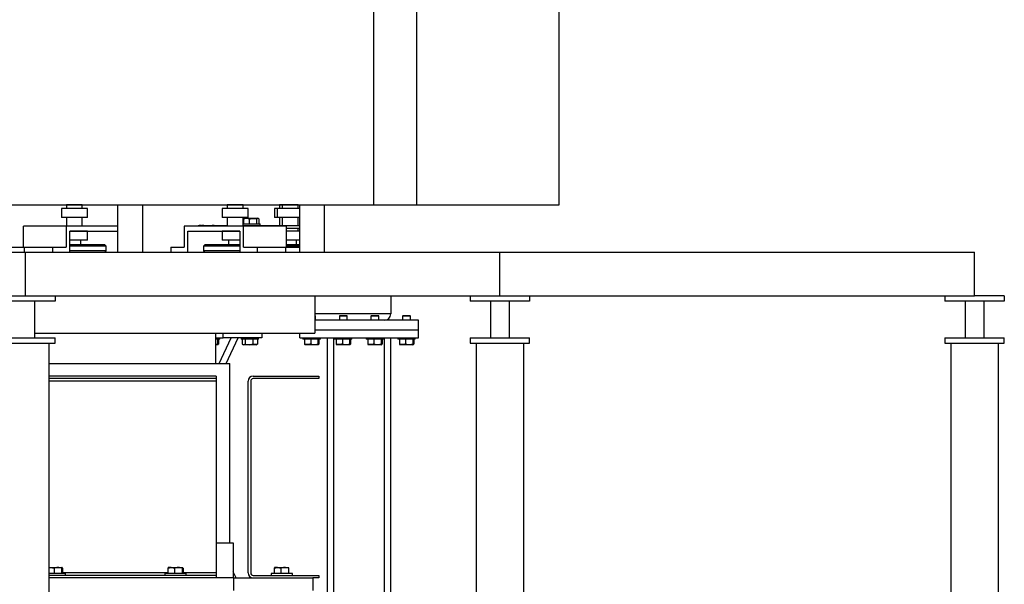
# Model space of a CAD drawing. Header units: millimetres. Extents: x 0 to 844, y 0 to 663.
# Tile 86 of 87: x 623 to 685, y 549 to 584. Entities that reach past the tile are written whole.
import ezdxf

# ---------------------------------------------------------------- set-up
doc = ezdxf.new("R2010")
doc.units = ezdxf.units.MM
doc.layers.add('TRAIT-FORT', color=4, linetype='Continuous', lineweight=25)

msp = doc.modelspace()

# ---------------------------------------------------------------- linework, layer by layer
at = {"layer": 'TRAIT-FORT', "color": 4, "linetype": 'Continuous', "lineweight": 25}
for p, q in [((645.3052, 572.6917), (645.3052, 662.6917)), ((648.0342, 572.6917), (648.0342, 662.6917)), ((657.0192, 572.6917), (657.0192, 662.6917)), ((576.9081, 572.6917), (645.3052, 572.6917)), ((625.8851, 572.686), (625.8851, 572.4531)), ((626.3842, 572.686), (625.8851, 572.686)), ((626.8832, 572.686), (626.3842, 572.686)), ((626.8832, 572.4531), (626.8832, 572.686)), ((629.1133, 572.6917), (629.1133, 569.6917)), ((630.7008, 569.6917), (630.7008, 572.6917)), ((636.0451, 572.686), (636.0451, 572.4531)), ((636.5442, 572.686), (636.0451, 572.686)), ((637.0432, 572.686), (636.5442, 572.686)), ((637.0432, 572.4531), (637.0432, 572.686)), ((639.3441, 572.686), (639.3441, 572.4531)), ((639.5178, 572.686), (639.3441, 572.686)), ((639.5178, 572.686), (639.5178, 572.4531)), ((640.5159, 572.686), (639.5178, 572.686)), ((640.5159, 572.4531), (640.5159, 572.686)), ((640.6068, 572.6917), (640.6068, 569.6917)), ((642.1943, 569.6917), (642.1943, 572.6917)), ((645.3052, 572.6917), (648.0342, 572.6917)), ((648.0342, 572.6917), (657.0192, 572.6917)), ((625.5678, 572.4531), (625.5678, 571.8875)), ((626.3842, 572.4531), (625.5678, 572.4531)), ((627.2005, 572.4531), (626.3842, 572.4531)), ((627.2005, 571.8875), (627.2005, 572.4531)), ((635.7278, 572.4531), (635.7278, 571.8875)), ((636.5442, 572.4531), (635.7278, 572.4531)), ((637.3605, 572.4531), (636.5442, 572.4531)), ((637.3605, 571.8875), (637.3605, 572.4531)), ((639.0268, 572.4531), (639.0268, 571.8875)), ((639.2005, 572.4531), (639.0268, 572.4531)), ((639.2005, 572.4531), (639.2005, 571.8875)), ((640.6068, 572.4531), (639.2005, 572.4531)), ((623.1679, 570.0092), (623.1679, 571.3427)), ((625.8619, 571.3427), (623.1679, 571.3427)), ((626.3842, 571.8875), (625.5678, 571.8875)), ((625.8619, 571.3427), (625.8619, 570.0092)), ((629.1133, 571.3427), (625.8619, 571.3427)), ((625.8851, 571.8875), (625.8851, 571.3427)), ((627.2005, 571.8875), (626.3842, 571.8875)), ((626.8832, 571.3427), (626.8832, 571.8875)), ((633.3279, 571.3427), (633.3279, 570.0092)), ((637.0664, 571.3427), (633.3279, 571.3427)), ((634.3961, 571.3917), (634.5671, 571.3917)), ((634.5671, 571.3917), (635.2125, 571.3917)), ((635.2125, 571.3917), (636.0451, 571.3917)), ((636.5442, 571.8875), (635.7278, 571.8875)), ((636.0451, 571.8875), (636.0451, 571.3427)), ((637.3605, 571.8875), (636.5442, 571.8875)), ((637.0432, 571.3427), (637.0432, 571.8875)), ((637.0432, 571.8417), (637.1717, 571.8417)), ((637.08, 571.7915), (637.0432, 571.8161)), ((637.0432, 571.4917), (637.9418, 571.4917)), ((637.0432, 571.3917), (640.6068, 571.3917)), ((637.0664, 570.0092), (637.0664, 571.3427)), ((639.7605, 571.3427), (637.0664, 571.3427)), ((637.08, 571.7915), (637.1054, 571.7973)), ((637.08, 571.4917), (637.08, 571.7915)), ((637.0994, 571.4917), (637.0994, 571.7915)), ((637.1717, 571.8417), (637.1335, 571.8197)), ((637.1717, 571.8417), (637.9637, 571.8417)), ((637.4408, 571.4917), (637.4408, 571.7915)), ((637.9168, 571.4917), (637.9168, 571.7915)), ((637.9418, 571.4917), (638.1254, 571.4917)), ((637.9637, 571.8417), (637.9792, 571.8417)), ((638.0174, 571.8197), (637.9792, 571.8417)), ((638.0514, 571.4917), (638.0514, 571.7915)), ((638.1254, 571.3917), (638.1254, 571.4917)), ((639.2005, 571.8875), (639.0268, 571.8875)), ((640.6068, 571.8875), (639.2005, 571.8875)), ((639.3441, 571.8875), (639.3441, 571.3917)), ((639.5178, 571.8875), (639.5178, 571.3917)), ((639.7605, 571.3427), (639.7605, 570.0092)), ((640.5159, 571.3917), (640.5159, 571.8875)), ((626.0864, 571.0252), (629.1133, 571.0252)), ((626.0864, 569.6917), (626.0864, 571.0252)), ((626.3842, 571.0225), (626.0864, 571.0225)), ((627.2005, 571.0225), (626.3842, 571.0225)), ((626.8832, 571.0225), (626.8832, 571.0252)), ((627.2005, 570.4569), (627.2005, 571.0225)), ((633.5524, 571.0252), (636.8419, 571.0252)), ((633.5524, 569.6917), (633.5524, 571.0252)), ((635.7278, 571.0225), (635.7278, 570.4569)), ((636.5442, 571.0225), (635.7278, 571.0225)), ((636.0451, 571.0252), (636.0451, 571.0225)), ((636.8419, 571.0225), (636.5442, 571.0225)), ((636.8419, 571.0252), (636.8419, 569.6917)), ((640.6068, 571.1917), (639.7605, 571.1917)), ((640.6068, 571.0225), (639.7605, 571.0225)), ((640.5159, 571.0225), (640.5159, 571.1917)), ((626.3842, 570.4569), (626.0864, 570.4569)), ((626.3842, 570.1575), (626.0864, 570.1575)), ((626.3842, 570.0777), (626.0864, 570.0777)), ((627.2005, 570.4569), (626.3842, 570.4569)), ((628.3005, 570.1575), (626.3842, 570.1575)), ((628.3804, 570.0777), (626.3842, 570.0777)), ((626.7967, 570.1575), (626.7967, 570.4569)), ((628.3804, 570.0777), (628.3005, 570.1575)), ((628.3804, 569.7716), (628.3804, 570.0777)), ((634.6278, 570.1575), (634.548, 570.0777)), ((634.548, 570.0777), (634.548, 569.7716)), ((636.5442, 570.0777), (634.548, 570.0777)), ((636.5442, 570.1575), (634.6278, 570.1575)), ((636.5442, 570.4569), (635.7278, 570.4569)), ((636.1316, 570.4569), (636.1316, 570.1575)), ((636.8419, 570.4569), (636.5442, 570.4569)), ((636.8419, 570.1575), (636.5442, 570.1575)), ((636.8419, 570.0777), (636.5442, 570.0777)), ((640.6068, 570.4569), (639.7605, 570.4569)), ((640.6068, 570.1575), (639.7605, 570.1575)), ((640.6068, 570.0777), (639.7605, 570.0777)), ((640.4294, 570.1575), (640.4294, 570.4569)), ((579.9014, 569.6917), (629.1133, 569.6917)), ((593.281, 569.6917), (623.281, 569.6917)), ((622.3071, 570.0092), (623.2052, 570.0092)), ((623.2052, 570.0092), (623.2052, 569.6917)), ((623.2052, 570.0092), (625.0012, 570.0092)), ((623.281, 566.9417), (623.281, 569.6917)), ((623.281, 569.6917), (653.281, 569.6917)), ((623.281, 566.9417), (623.281, 569.6917)), ((625.0012, 570.0092), (625.0012, 569.6917)), ((625.0012, 570.0092), (625.8619, 570.0092)), ((626.3842, 569.7716), (626.0864, 569.7716)), ((628.3804, 569.7716), (626.3842, 569.7716)), ((628.3005, 569.6917), (628.3804, 569.7716)), ((630.7008, 569.6917), (640.6068, 569.6917)), ((632.4671, 570.0092), (632.4671, 569.6917)), ((632.4671, 570.0092), (633.3279, 570.0092)), ((634.548, 569.7716), (634.6278, 569.6917)), ((636.5442, 569.7716), (634.548, 569.7716)), ((636.8419, 569.7716), (636.5442, 569.7716)), ((637.0664, 570.0092), (637.9271, 570.0092)), ((637.9271, 570.0092), (637.9271, 569.6917)), ((637.9271, 570.0092), (639.7232, 570.0092)), ((639.7232, 570.0092), (639.7232, 569.6917)), ((639.7232, 570.0092), (640.6068, 570.0092)), ((642.1943, 569.6917), (646.8773, 569.6917)), ((646.8773, 569.6917), (646.8773, 569.6917)), ((653.281, 566.9417), (653.281, 569.6917)), ((653.281, 566.9417), (653.281, 569.6917)), ((653.281, 569.6917), (683.281, 569.6917)), ((683.281, 566.9417), (683.281, 569.6917)), ((593.281, 566.9417), (623.281, 566.9417)), ((623.281, 566.9417), (653.281, 566.9417)), ((625.156, 566.9417), (625.156, 566.5917)), ((641.5861, 566.9417), (641.5861, 564.5736)), ((646.3773, 566.9417), (646.3773, 565.7917)), ((651.406, 566.9417), (651.406, 566.5917)), ((653.281, 566.9417), (683.281, 566.9417)), ((655.156, 566.9417), (655.156, 566.5917)), ((681.406, 566.9417), (681.406, 566.5917)), ((685.156, 566.9417), (683.281, 566.9417)), ((685.156, 566.9417), (685.156, 566.5917)), ((625.156, 566.5917), (621.406, 566.5917)), ((623.881, 564.2917), (623.881, 566.5917)), ((655.156, 566.5917), (651.406, 566.5917)), ((652.681, 566.5917), (652.681, 564.2917)), ((653.881, 564.2917), (653.881, 566.5917)), ((685.156, 566.5917), (681.406, 566.5917)), ((682.681, 566.5917), (682.681, 564.2917)), ((683.881, 564.2917), (683.881, 566.5917)), ((646.3773, 565.7917), (641.5861, 565.7917)), ((641.5861, 565.6917), (641.5923, 565.6917)), ((641.6273, 565.6567), (641.5923, 565.6917)), ((643.1623, 565.6917), (643.1273, 565.6567)), ((643.1623, 565.6917), (643.5907, 565.6917)), ((643.5907, 565.6917), (643.5923, 565.6917)), ((643.6273, 565.6567), (643.5923, 565.6917)), ((645.1623, 565.6917), (645.1273, 565.6567)), ((645.1623, 565.6917), (645.5907, 565.6917)), ((645.5907, 565.6917), (645.5923, 565.6917)), ((645.6273, 565.6567), (645.5923, 565.6917)), ((647.1623, 565.6917), (647.1273, 565.6567)), ((647.1623, 565.6917), (647.5907, 565.6917)), ((647.5907, 565.6917), (647.5923, 565.6917)), ((647.6273, 565.6567), (647.5923, 565.6917)), ((641.6273, 565.6567), (641.5861, 565.6567)), ((648.1273, 565.3917), (641.5861, 565.3917)), ((641.6273, 565.3917), (641.6273, 565.6567)), ((643.1273, 565.6567), (643.1273, 565.3917)), ((643.6273, 565.6567), (643.1273, 565.6567)), ((643.6273, 565.3917), (643.6273, 565.6567)), ((645.1273, 565.6567), (645.1273, 565.3917)), ((645.6273, 565.6567), (645.1273, 565.6567)), ((645.6273, 565.3917), (645.6273, 565.6567)), ((646.0273, 565.3917), (646.0273, 565.3949)), ((647.1273, 565.6567), (647.1273, 565.3917)), ((647.6273, 565.6567), (647.1273, 565.6567)), ((647.6273, 565.3917), (647.6273, 565.6567)), ((648.1273, 564.7917), (648.1273, 565.3917)), ((623.881, 564.5736), (641.5861, 564.5736)), ((635.3123, 562.6686), (635.3123, 564.5736)), ((635.7773, 564.2917), (635.7773, 564.5736)), ((638.2273, 564.5736), (638.2273, 564.2917)), ((640.6273, 564.2917), (640.6273, 564.5736)), ((641.5861, 564.7917), (648.1273, 564.7917)), ((648.1273, 564.2917), (648.1273, 564.7917)), ((621.406, 564.2917), (625.156, 564.2917)), ((621.406, 563.9417), (625.156, 563.9417)), ((624.781, 519.7917), (624.781, 563.9417)), ((625.156, 563.9417), (625.156, 564.2917)), ((635.3123, 564.2917), (635.7773, 564.2917)), ((635.5773, 564.1917), (635.3123, 564.1917)), ((635.431, 563.8417), (635.3123, 563.8417)), ((635.4187, 564.1917), (635.4187, 563.892)), ((635.431, 563.8417), (635.4555, 563.8559)), ((635.4793, 564.1917), (635.4793, 563.892)), ((635.5417, 562.6686), (636.2871, 564.2917)), ((635.5773, 564.1917), (635.5773, 564.2917)), ((638.2273, 564.2917), (635.7773, 564.2917)), ((635.9818, 562.6686), (636.7273, 564.2917)), ((636.9273, 564.2917), (636.9273, 564.1917)), ((637.6879, 564.1917), (636.9273, 564.1917)), ((636.9903, 564.1917), (636.9903, 563.892)), ((637.0149, 563.8756), (637.0735, 563.8417)), ((637.4274, 563.8417), (637.0735, 563.8417)), ((637.1813, 564.1917), (637.1813, 563.892)), ((637.881, 563.8417), (637.4274, 563.8417)), ((637.6683, 564.1917), (637.6683, 563.892)), ((638.0273, 564.1917), (637.6879, 564.1917)), ((637.881, 563.8417), (637.9396, 563.8756)), ((637.9643, 563.892), (637.9386, 563.8772)), ((637.9643, 564.1917), (637.9643, 563.892)), ((638.0273, 564.1917), (638.0273, 564.2917)), ((640.6273, 564.2917), (648.1273, 564.2917)), ((640.8273, 564.2917), (640.8273, 564.1917)), ((641.9273, 564.1917), (640.8273, 564.1917)), ((640.9256, 564.1917), (640.9256, 563.892)), ((640.9491, 563.8558), (640.9735, 563.8417)), ((641.781, 563.8417), (640.9735, 563.8417)), ((641.3176, 564.1917), (641.3176, 563.892)), ((641.7693, 564.1917), (641.7693, 563.892)), ((641.781, 563.8417), (641.8054, 563.8558)), ((641.829, 564.1917), (641.829, 563.892)), ((641.9273, 564.1917), (641.9273, 564.2917)), ((642.3773, 541.2917), (642.3773, 564.2917)), ((642.7773, 524.7917), (642.7773, 564.2917)), ((642.8273, 564.2917), (642.8273, 564.1917)), ((643.9273, 564.1917), (642.8273, 564.1917)), ((642.9256, 564.1917), (642.9256, 563.892)), ((642.9491, 563.8558), (642.9735, 563.8417)), ((643.781, 563.8417), (642.9735, 563.8417)), ((643.3176, 564.1917), (643.3176, 563.892)), ((643.7693, 564.1917), (643.7693, 563.892)), ((643.781, 563.8417), (643.8054, 563.8558)), ((643.829, 564.1917), (643.829, 563.892)), ((643.9273, 564.1917), (643.9273, 564.2917)), ((644.8273, 564.2917), (644.8273, 564.1917)), ((645.9273, 564.1917), (644.8273, 564.1917)), ((644.9256, 564.1917), (644.9256, 563.892)), ((644.9491, 563.8558), (644.9735, 563.8417)), ((645.781, 563.8417), (644.9735, 563.8417)), ((645.3176, 564.1917), (645.3176, 563.892)), ((645.7693, 564.1917), (645.7693, 563.892)), ((645.781, 563.8417), (645.8054, 563.8558)), ((645.829, 564.1917), (645.829, 563.892)), ((645.9273, 564.1917), (645.9273, 564.2917)), ((645.9773, 524.7917), (645.9773, 564.2917)), ((646.3773, 524.7917), (646.3773, 564.2917)), ((646.8273, 564.2917), (646.8273, 564.1917)), ((647.9273, 564.1917), (646.8273, 564.1917)), ((646.9256, 564.1917), (646.9256, 563.892)), ((646.9491, 563.8558), (646.9735, 563.8417)), ((647.781, 563.8417), (646.9735, 563.8417)), ((647.3176, 564.1917), (647.3176, 563.892)), ((647.7693, 564.1917), (647.7693, 563.892)), ((647.781, 563.8417), (647.8054, 563.8558)), ((647.829, 564.1917), (647.829, 563.892)), ((647.9273, 564.1917), (647.9273, 564.2917)), ((651.406, 564.2917), (651.406, 563.9417)), ((651.406, 564.2917), (655.156, 564.2917)), ((651.406, 563.9417), (655.156, 563.9417)), ((651.406, 563.9417), (651.5969, 563.9417)), ((651.781, 563.9417), (651.781, 519.7917)), ((654.781, 519.7917), (654.781, 563.9417)), ((655.156, 563.9417), (655.156, 564.2917)), ((681.406, 564.2917), (681.406, 563.9417)), ((681.406, 564.2917), (685.156, 564.2917)), ((681.406, 563.9417), (685.156, 563.9417)), ((681.406, 563.9417), (685.156, 563.9417)), ((681.781, 563.9417), (681.781, 519.7917)), ((684.781, 519.7917), (684.781, 563.9417)), ((685.156, 563.9417), (685.156, 564.2917)), ((624.781, 562.6686), (636.2013, 562.6686)), ((636.2013, 551.3402), (636.2013, 562.6686)), ((635.3377, 561.8685), (624.781, 561.8685)), ((635.3377, 561.7092), (624.781, 561.7092)), ((635.3377, 561.5498), (624.781, 561.5498)), ((635.3377, 561.8685), (635.3377, 561.7092)), ((635.3377, 561.7092), (635.3377, 561.5498)), ((635.3377, 561.5498), (635.3377, 549.4365)), ((637.3648, 549.4365), (637.3648, 561.5498)), ((637.5242, 561.5498), (637.5242, 549.4365)), ((637.6835, 561.8685), (641.8275, 561.8685)), ((641.8275, 561.7092), (637.6835, 561.7092)), ((641.8275, 561.8685), (641.8275, 561.7092)), ((635.3377, 551.3402), (636.4235, 551.3402)), ((636.4235, 551.3402), (636.4235, 549.1177)), ((624.781, 549.7661), (624.8877, 549.7771)), ((624.781, 549.7771), (624.8877, 549.7771)), ((624.8877, 549.7771), (625.3353, 549.7771)), ((625.0979, 549.7369), (625.0979, 549.4021)), ((625.3353, 549.7771), (625.5998, 549.7771)), ((625.5726, 549.7369), (625.5726, 549.4021)), ((625.6048, 549.7757), (625.6023, 549.7771)), ((625.627, 549.7369), (625.627, 549.4021)), ((632.2976, 549.7369), (632.2976, 549.4021)), ((632.3223, 549.7771), (632.3198, 549.7757)), ((632.5077, 549.7771), (632.3224, 549.7771)), ((632.5077, 549.7771), (632.9553, 549.7771)), ((632.7179, 549.7369), (632.7179, 549.4021)), ((632.9553, 549.7771), (633.2198, 549.7771)), ((633.1926, 549.7369), (633.1926, 549.4021)), ((633.2248, 549.7757), (633.2223, 549.7771)), ((633.247, 549.7369), (633.247, 549.4021)), ((639.0126, 549.7369), (639.0126, 549.4021)), ((639.0373, 549.7771), (639.0348, 549.7757)), ((639.2227, 549.7771), (639.0374, 549.7771)), ((639.2227, 549.7771), (639.6703, 549.7771)), ((639.4329, 549.7369), (639.4329, 549.4021)), ((639.6703, 549.7771), (639.9348, 549.7771)), ((639.9076, 549.7369), (639.9076, 549.4021)), ((639.9397, 549.7711), (639.9348, 549.7771)), ((639.9398, 549.7757), (639.9373, 549.7771)), ((625.8034, 549.4021), (624.781, 549.4021)), ((635.3377, 549.2771), (624.781, 549.2771)), ((636.4623, 549.1177), (624.781, 549.1177)), ((632.2976, 549.4365), (625.627, 549.4365)), ((625.8273, 549.4021), (625.8034, 549.4021)), ((625.8273, 549.2771), (625.8273, 549.4021)), ((632.0973, 549.4021), (632.0973, 549.2771)), ((633.4234, 549.4021), (632.0973, 549.4021)), ((635.3377, 549.4365), (633.247, 549.4365)), ((633.4473, 549.4021), (633.4234, 549.4021)), ((633.4473, 549.2771), (633.4473, 549.4021)), ((635.3377, 549.4365), (635.3377, 549.2771)), ((635.3377, 549.2771), (635.3377, 549.1177)), ((636.5975, 549.1177), (636.4235, 549.4966)), ((636.4623, 548.3177), (636.4623, 549.1177)), ((636.4623, 549.1177), (641.4623, 549.1177)), ((637.6835, 549.2771), (641.8275, 549.2771)), ((638.8123, 549.4021), (638.8123, 549.2771)), ((640.1384, 549.4021), (638.8123, 549.4021)), ((640.1623, 549.4021), (640.1384, 549.4021)), ((640.1623, 549.2771), (640.1623, 549.4021)), ((641.4623, 549.1177), (641.4623, 548.3177)), ((641.8275, 549.1177), (641.4623, 549.1177)), ((641.8275, 549.2771), (641.8275, 549.1177))]:
    msp.add_line(p, q, dxfattribs=at)
for centre, radius, start, end in [((634.3964, 570.7196), 0.6722, 90.020981, 112.012855), ((634.5674, 570.7216), 0.6701, 90.022638, 112.047048), ((635.2128, 570.7216), 0.6701, 90.022638, 112.047048), ((645.9773, 565.7917), 0.4, 270, 0), ((637.6835, 561.5498), 0.3188, 90, 180), ((637.6835, 561.5498), 0.1594, 90, 180), ((637.6835, 549.4365), 0.3188, 180, 270), ((637.6835, 549.4365), 0.1594, 180, 270)]:
    msp.add_arc(centre, radius, start, end, dxfattribs=at)
for points, knots in [([(637.4408, 571.7915), (637.4112, 571.8025), (637.3513, 571.8246), (637.2625, 571.8328), (637.1777, 571.8208), (637.1256, 571.8014), (637.0994, 571.7915)], [0, 0, 0, 0, 0.2646049, 0.5349477, 0.7653431, 1, 1, 1, 1]), ([(637.1339, 571.8176), (637.1269, 571.814), (637.1153, 571.808), (637.1039, 571.7962), (637.0994, 571.7915)], [0, 0, 0, 0, 0.59955289, 1, 1, 1, 1]), ([(637.4408, 571.7915), (637.4821, 571.8025), (637.5656, 571.8246), (637.6894, 571.8328), (637.8077, 571.8208), (637.8802, 571.8014), (637.9168, 571.7915)], [0, 0, 0, 0, 0.2646049, 0.5349477, 0.7653431, 1, 1, 1, 1]), ([(638.0514, 571.7915), (638.0343, 571.8067), (638.006, 571.8318), (637.9649, 571.8295), (637.9372, 571.812), (637.9213, 571.7961), (637.9168, 571.7915)], [0, 0, 0, 0, 0.3855495, 0.6376419, 0.8965462, 1, 1, 1, 1]), ([(635.3123, 563.8653), (635.3128, 563.8654), (635.3491, 563.8692), (635.3841, 563.8807), (635.4187, 563.892)], [0, 0, 0, 0, 0.0150315, 1, 1, 1, 1]), ([(635.4187, 563.892), (635.4264, 563.8768), (635.4392, 563.8517), (635.4577, 563.854), (635.4701, 563.8714), (635.4773, 563.8874), (635.4793, 563.892)], [0, 0, 0, 0, 0.3855495, 0.6376419, 0.8965462, 1, 1, 1, 1]), ([(636.9903, 563.892), (637.0069, 563.881), (637.0404, 563.8588), (637.09, 563.8507), (637.1375, 563.8626), (637.1666, 563.8821), (637.1813, 563.892)], [0, 0, 0, 0, 0.2646049, 0.5349477, 0.7653431, 1, 1, 1, 1]), ([(637.1813, 563.892), (637.2432, 563.8768), (637.3457, 563.8517), (637.4944, 563.854), (637.5943, 563.8714), (637.6519, 563.8874), (637.6683, 563.892)], [0, 0, 0, 0, 0.3855495, 0.6376419, 0.8965462, 1, 1, 1, 1]), ([(637.9643, 563.892), (637.9386, 563.881), (637.8866, 563.8588), (637.8097, 563.8507), (637.7361, 563.8626), (637.691, 563.8821), (637.6683, 563.892)], [0, 0, 0, 0, 0.2646049, 0.5349477, 0.7653431, 1, 1, 1, 1]), ([(640.9256, 563.892), (640.9331, 563.874), (640.9409, 563.8555), (640.9489, 563.8562), (640.9491, 563.8562)], [0, 0, 0, 0, 0.9735858, 1, 1, 1, 1]), ([(641.3176, 563.892), (641.2835, 563.881), (641.2148, 563.8588), (641.1128, 563.8507), (641.0154, 563.8626), (640.9557, 563.8821), (640.9256, 563.892)], [0, 0, 0, 0, 0.2646049, 0.5349477, 0.7653431, 1, 1, 1, 1]), ([(641.3176, 563.892), (641.3568, 563.881), (641.436, 563.8588), (641.5535, 563.8507), (641.6657, 563.8626), (641.7345, 563.8821), (641.7693, 563.892)], [0, 0, 0, 0, 0.2646049, 0.5349477, 0.7653431, 1, 1, 1, 1]), ([(641.7693, 563.892), (641.7769, 563.8768), (641.7894, 563.8517), (641.8076, 563.854), (641.8199, 563.8714), (641.8269, 563.8874), (641.829, 563.892)], [0, 0, 0, 0, 0.38554949, 0.63764185, 0.89654625, 1, 1, 1, 1]), ([(642.9256, 563.892), (642.9331, 563.874), (642.9409, 563.8555), (642.9489, 563.8562), (642.9491, 563.8562)], [0, 0, 0, 0, 0.9735858, 1, 1, 1, 1]), ([(643.3176, 563.892), (643.2835, 563.881), (643.2148, 563.8588), (643.1128, 563.8507), (643.0154, 563.8626), (642.9557, 563.8821), (642.9256, 563.892)], [0, 0, 0, 0, 0.2646049, 0.5349477, 0.7653431, 1, 1, 1, 1]), ([(643.3176, 563.892), (643.3568, 563.881), (643.436, 563.8588), (643.5535, 563.8507), (643.6657, 563.8626), (643.7345, 563.8821), (643.7693, 563.892)], [0, 0, 0, 0, 0.2646049, 0.5349477, 0.7653431, 1, 1, 1, 1]), ([(643.7693, 563.892), (643.7769, 563.8768), (643.7894, 563.8517), (643.8076, 563.854), (643.8199, 563.8714), (643.8269, 563.8874), (643.829, 563.892)], [0, 0, 0, 0, 0.38554949, 0.63764185, 0.89654625, 1, 1, 1, 1]), ([(644.9256, 563.892), (644.9331, 563.874), (644.9409, 563.8555), (644.9489, 563.8562), (644.9491, 563.8562)], [0, 0, 0, 0, 0.9735858, 1, 1, 1, 1]), ([(645.3176, 563.892), (645.2835, 563.881), (645.2148, 563.8588), (645.1128, 563.8507), (645.0154, 563.8626), (644.9557, 563.8821), (644.9256, 563.892)], [0, 0, 0, 0, 0.2646049, 0.5349477, 0.7653431, 1, 1, 1, 1]), ([(645.3176, 563.892), (645.3568, 563.881), (645.436, 563.8588), (645.5535, 563.8507), (645.6657, 563.8626), (645.7345, 563.8821), (645.7693, 563.892)], [0, 0, 0, 0, 0.2646049, 0.5349477, 0.7653431, 1, 1, 1, 1]), ([(645.7693, 563.892), (645.7769, 563.8768), (645.7894, 563.8517), (645.8076, 563.854), (645.8199, 563.8714), (645.8269, 563.8874), (645.829, 563.892)], [0, 0, 0, 0, 0.38554949, 0.63764185, 0.89654625, 1, 1, 1, 1]), ([(646.9256, 563.892), (646.9331, 563.874), (646.9409, 563.8555), (646.9489, 563.8562), (646.9491, 563.8562)], [0, 0, 0, 0, 0.9735858, 1, 1, 1, 1]), ([(647.3176, 563.892), (647.2835, 563.881), (647.2148, 563.8588), (647.1128, 563.8507), (647.0154, 563.8626), (646.9557, 563.8821), (646.9256, 563.892)], [0, 0, 0, 0, 0.2646049, 0.5349477, 0.7653431, 1, 1, 1, 1]), ([(647.3176, 563.892), (647.3568, 563.881), (647.436, 563.8588), (647.5535, 563.8507), (647.6657, 563.8626), (647.7345, 563.8821), (647.7693, 563.892)], [0, 0, 0, 0, 0.2646049, 0.5349477, 0.7653431, 1, 1, 1, 1]), ([(647.7693, 563.892), (647.7769, 563.8768), (647.7894, 563.8517), (647.8076, 563.854), (647.8199, 563.8714), (647.8269, 563.8874), (647.829, 563.892)], [0, 0, 0, 0, 0.38554949, 0.63764185, 0.89654625, 1, 1, 1, 1]), ([(624.8877, 549.7771), (624.8927, 549.7771), (624.9304, 549.7767), (625.0016, 549.7679), (625.0656, 549.7473), (625.0979, 549.7369)], [0, 0, 0, 0, 0.07009003, 0.53078443, 1, 1, 1, 1]), ([(625.3353, 549.7771), (625.3296, 549.7771), (625.287, 549.7767), (625.2067, 549.7679), (625.1344, 549.7473), (625.0979, 549.7369)], [0, 0, 0, 0, 0.07009, 0.5307844, 1, 1, 1, 1]), ([(625.5726, 549.7369), (625.5341, 549.7482), (625.4563, 549.7708), (625.3758, 549.775), (625.3353, 549.7771)], [0, 0, 0, 0, 0.495458, 1, 1, 1, 1]), ([(625.5998, 549.7771), (625.5978, 549.7767), (625.5886, 549.7749), (625.5796, 549.7536), (625.5726, 549.7369)], [0, 0, 0, 0, 0.2193778, 1, 1, 1, 1]), ([(625.627, 549.7369), (625.6253, 549.7416), (625.6164, 549.7653), (625.6072, 549.7719), (625.5998, 549.7771)], [0, 0, 0, 0, 0.1950925, 1, 1, 1, 1]), ([(632.2976, 549.7369), (632.3317, 549.7482), (632.4006, 549.7708), (632.4718, 549.775), (632.5077, 549.7771)], [0, 0, 0, 0, 0.495458, 1, 1, 1, 1]), ([(632.3247, 549.7771), (632.3227, 549.7767), (632.3135, 549.7749), (632.3046, 549.7536), (632.2976, 549.7369)], [0, 0, 0, 0, 0.21937777, 1, 1, 1, 1]), ([(632.5077, 549.7771), (632.5127, 549.7771), (632.5504, 549.7767), (632.6216, 549.7679), (632.6856, 549.7473), (632.7179, 549.7369)], [0, 0, 0, 0, 0.07009003, 0.53078443, 1, 1, 1, 1]), ([(632.9553, 549.7771), (632.9496, 549.7771), (632.907, 549.7767), (632.8267, 549.7679), (632.7544, 549.7473), (632.7179, 549.7369)], [0, 0, 0, 0, 0.07009, 0.5307844, 1, 1, 1, 1]), ([(633.1926, 549.7369), (633.1541, 549.7482), (633.0763, 549.7708), (632.9958, 549.775), (632.9553, 549.7771)], [0, 0, 0, 0, 0.495458, 1, 1, 1, 1]), ([(633.2198, 549.7771), (633.2178, 549.7767), (633.2086, 549.7749), (633.1996, 549.7536), (633.1926, 549.7369)], [0, 0, 0, 0, 0.2193778, 1, 1, 1, 1]), ([(633.247, 549.7369), (633.2453, 549.7416), (633.2364, 549.7653), (633.2272, 549.7719), (633.2198, 549.7771)], [0, 0, 0, 0, 0.1950925, 1, 1, 1, 1]), ([(639.0126, 549.7369), (639.0467, 549.7482), (639.1156, 549.7708), (639.1868, 549.775), (639.2227, 549.7771)], [0, 0, 0, 0, 0.495458, 1, 1, 1, 1]), ([(639.0397, 549.7771), (639.0377, 549.7767), (639.0285, 549.7749), (639.0196, 549.7536), (639.0126, 549.7369)], [0, 0, 0, 0, 0.21937777, 1, 1, 1, 1]), ([(639.2227, 549.7771), (639.2277, 549.7771), (639.2654, 549.7767), (639.3366, 549.7679), (639.4006, 549.7473), (639.4329, 549.7369)], [0, 0, 0, 0, 0.07009003, 0.53078443, 1, 1, 1, 1]), ([(639.6703, 549.7771), (639.6646, 549.7771), (639.622, 549.7767), (639.5417, 549.7679), (639.4694, 549.7473), (639.4329, 549.7369)], [0, 0, 0, 0, 0.07009, 0.5307844, 1, 1, 1, 1]), ([(639.9076, 549.7369), (639.8691, 549.7482), (639.7913, 549.7708), (639.7108, 549.775), (639.6703, 549.7771)], [0, 0, 0, 0, 0.495458, 1, 1, 1, 1]), ([(639.9348, 549.7771), (639.9328, 549.7767), (639.9236, 549.7749), (639.9146, 549.7536), (639.9076, 549.7369)], [0, 0, 0, 0, 0.2193778, 1, 1, 1, 1])]:
    msp.add_open_spline(points, degree=3, knots=knots, dxfattribs=at)

doc.saveas('drawing.dxf')
